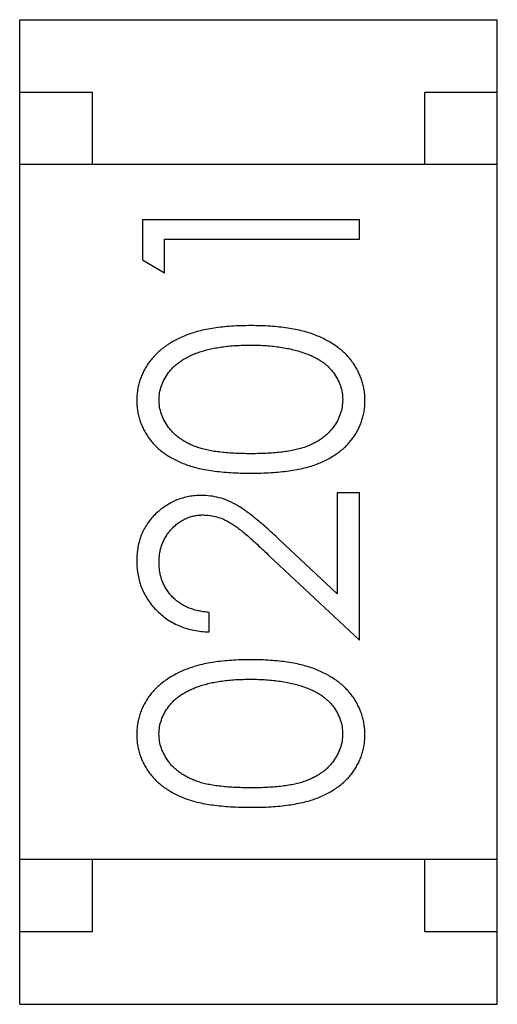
# Model space of a CAD drawing. Header units: millimetres. Extents: x 453.6 to 545.9, y 214.7 to 294.3.
# Tile 27 of 58: x 496.189 to 496.519, y 263.742 to 264.423. Entities that reach past the tile are written whole.
import ezdxf

# ---------------------------------------------------------------- set-up
doc = ezdxf.new("R2010")
doc.units = ezdxf.units.MM
doc.header["$LTSCALE"] = 30.734
doc.layers.get('0').update_dxf_attribs({"linetype": 'CONTINUOUS'})

msp = doc.modelspace()

# ---------------------------------------------------------------- linework, layer by layer
at = {"linetype": 'Continuous'}
for p, q in [((496.18894, 263.74252), (496.18906, 264.42252)), ((496.18906, 264.42252), (496.51906, 264.42246)), ((496.51894, 263.74246), (496.51906, 264.42246)), ((496.18905, 264.37252), (496.23905, 264.37251)), ((496.23905, 264.37251), (496.23904, 264.32251)), ((496.46904, 264.32247), (496.46905, 264.37247)), ((496.46905, 264.37247), (496.51905, 264.37246)), ((496.51904, 264.32246), (496.18904, 264.32252)), ((496.27375, 264.28431), (496.27375, 264.25658)), ((496.42375, 264.28429), (496.27375, 264.28431)), ((496.42375, 264.27082), (496.42375, 264.28429)), ((496.28913, 264.24777), (496.28914, 264.27085)), ((496.28914, 264.27085), (496.42375, 264.27082)), ((496.27375, 264.25658), (496.28913, 264.24777)), ((496.40834, 264.09583), (496.40832, 264.02602)), ((496.42372, 264.09582), (496.40834, 264.09583)), ((496.4237, 263.9939), (496.42372, 264.09582)), ((496.40832, 264.02602), (496.36828, 264.06356)), ((496.36163, 264.05208), (496.4237, 263.9939)), ((496.31986, 263.99969), (496.31986, 264.01315)), ((496.51896, 263.84246), (496.18896, 263.84252)), ((496.23896, 263.84251), (496.23895, 263.79251)), ((496.46895, 263.79247), (496.46896, 263.84247)), ((496.23895, 263.79251), (496.18895, 263.79252)), ((496.51895, 263.79246), (496.46895, 263.79247)), ((496.18894, 263.74252), (496.51894, 263.74246))]:
    msp.add_line(p, q, dxfattribs=at)
for points, knots in [([(496.3488, 264.21122), (496.3465, 264.21119), (496.34201, 264.21114), (496.33544, 264.21086), (496.32924, 264.21032), (496.32339, 264.20957), (496.31792, 264.20862), (496.31279, 264.20746), (496.30804, 264.20604), (496.30362, 264.20446), (496.29954, 264.20263), (496.29569, 264.20073), (496.29214, 264.1986), (496.28883, 264.19637), (496.28581, 264.19394), (496.28303, 264.19139), (496.28051, 264.18867), (496.27828, 264.18579), (496.27628, 264.18282), (496.27458, 264.17972), (496.27312, 264.17655), (496.27195, 264.17329), (496.27101, 264.16996), (496.27035, 264.16654), (496.26995, 264.16303), (496.26991, 264.16066), (496.26989, 264.15946)], [0, 0, 0, 0, 0.065278, 0.127205, 0.186168, 0.241675, 0.294115, 0.343609, 0.390387, 0.434463, 0.476646, 0.517002, 0.555936, 0.593716, 0.630057, 0.665601, 0.700745, 0.734917, 0.768681, 0.802087, 0.834849, 0.867433, 0.900138, 0.932806, 0.966212, 1, 1, 1, 1]), ([(496.42758, 264.15943), (496.42756, 264.16063), (496.42753, 264.163), (496.42707, 264.16652), (496.42643, 264.16995), (496.4255, 264.1733), (496.42427, 264.17656), (496.42285, 264.17976), (496.42108, 264.18285), (496.41911, 264.18586), (496.41685, 264.18875), (496.41432, 264.19148), (496.41155, 264.19409), (496.4085, 264.19649), (496.4052, 264.19874), (496.40163, 264.20081), (496.39783, 264.20274), (496.39376, 264.20452), (496.38938, 264.20614), (496.38463, 264.20746), (496.37954, 264.20864), (496.37409, 264.2096), (496.36827, 264.2103), (496.3621, 264.21085), (496.35556, 264.21114), (496.3511, 264.21119), (496.3488, 264.21122)], [0, 0, 0, 0, 0.033824, 0.067298, 0.10028, 0.133019, 0.165736, 0.198792, 0.232372, 0.266409, 0.301016, 0.336196, 0.371972, 0.408574, 0.446394, 0.485225, 0.525372, 0.567224, 0.611081, 0.65775, 0.70702, 0.759235, 0.814484, 0.873227, 0.934937, 1, 1, 1, 1]), ([(496.28527, 264.15991), (496.28536, 264.16155), (496.28553, 264.16483), (496.28677, 264.16969), (496.28892, 264.17435), (496.29126, 264.1781), (496.29355, 264.18096), (496.29556, 264.18301), (496.29777, 264.18497), (496.30026, 264.18677), (496.30297, 264.18845), (496.30592, 264.19), (496.30909, 264.19146), (496.31251, 264.19278), (496.31619, 264.19393), (496.32009, 264.19501), (496.32427, 264.19581), (496.32867, 264.19656), (496.33334, 264.19706), (496.33824, 264.19752), (496.34341, 264.19769), (496.34694, 264.19774), (496.34874, 264.19776)], [0, 0, 0, 0, 0.059689, 0.119507, 0.181075, 0.246162, 0.279894, 0.314468, 0.350403, 0.387474, 0.426147, 0.466624, 0.508745, 0.553328, 0.600058, 0.649177, 0.700552, 0.754894, 0.811825, 0.871514, 0.934319, 1, 1, 1, 1]), ([(496.34874, 264.19776), (496.35054, 264.19774), (496.35409, 264.19771), (496.35931, 264.19744), (496.36433, 264.19697), (496.36915, 264.1964), (496.37375, 264.19556), (496.37818, 264.19463), (496.38239, 264.19345), (496.38511, 264.19253), (496.38645, 264.19207)], [0, 0, 0, 0, 0.141157, 0.277773, 0.409244, 0.535676, 0.657497, 0.775458, 0.889412, 1, 1, 1, 1]), ([(496.38645, 264.19207), (496.3875, 264.19169), (496.38954, 264.19093), (496.39247, 264.18959), (496.3952, 264.18813), (496.39772, 264.18653), (496.40003, 264.18478), (496.40217, 264.18293), (496.40408, 264.18092), (496.40633, 264.17811), (496.40868, 264.17442), (496.41067, 264.16972), (496.41199, 264.16487), (496.41213, 264.16155), (496.41219, 264.15989)], [0, 0, 0, 0, 0.075949, 0.148549, 0.218996, 0.286119, 0.351826, 0.416074, 0.478265, 0.540325, 0.660405, 0.774606, 0.887187, 1, 1, 1, 1]), ([(496.26989, 264.15946), (496.26991, 264.15828), (496.26994, 264.15595), (496.27035, 264.15249), (496.271, 264.14912), (496.27196, 264.14583), (496.27311, 264.14262), (496.27457, 264.1395), (496.27629, 264.13647), (496.27823, 264.13351), (496.28046, 264.13071), (496.28289, 264.12803), (496.28562, 264.12558), (496.28857, 264.12324), (496.29179, 264.1211), (496.29523, 264.11906), (496.29893, 264.11724), (496.3029, 264.11557), (496.3072, 264.11409), (496.3119, 264.11281), (496.31701, 264.11169), (496.32256, 264.11084), (496.32852, 264.11015), (496.3349, 264.10965), (496.34171, 264.10934), (496.34638, 264.10931), (496.34878, 264.1093)], [0, 0, 0, 0, 0.033742, 0.066533, 0.099153, 0.13154, 0.164087, 0.196563, 0.229707, 0.263315, 0.297504, 0.331686, 0.366482, 0.4021, 0.438958, 0.476748, 0.515985, 0.556589, 0.599519, 0.645765, 0.695487, 0.748721, 0.805687, 0.866754, 0.931405, 1, 1, 1, 1]), ([(496.34873, 264.12276), (496.34671, 264.12277), (496.3428, 264.12278), (496.33714, 264.12304), (496.33186, 264.12338), (496.32696, 264.1239), (496.32243, 264.1245), (496.3183, 264.12533), (496.31454, 264.12624), (496.31113, 264.12733), (496.30801, 264.12858), (496.30511, 264.12993), (496.30241, 264.13143), (496.2999, 264.13306), (496.29757, 264.13481), (496.29544, 264.1367), (496.2935, 264.13872), (496.29126, 264.14158), (496.2889, 264.14532), (496.28676, 264.15003), (496.28553, 264.15493), (496.28536, 264.15825), (496.28527, 264.15991)], [0, 0, 0, 0, 0.073302, 0.142286, 0.206253, 0.266017, 0.321612, 0.372532, 0.419497, 0.462398, 0.502825, 0.541489, 0.579034, 0.615143, 0.650298, 0.684912, 0.718701, 0.752189, 0.817245, 0.879117, 0.939613, 1, 1, 1, 1]), ([(496.41219, 264.15989), (496.41211, 264.15824), (496.41194, 264.15493), (496.41064, 264.15006), (496.40857, 264.14532), (496.40619, 264.14156), (496.40389, 264.13871), (496.40197, 264.13665), (496.39981, 264.13476), (496.3975, 264.13298), (496.39499, 264.13135), (496.39228, 264.12989), (496.38938, 264.12853), (496.38627, 264.12729), (496.38286, 264.1262), (496.37909, 264.12528), (496.37494, 264.12452), (496.37044, 264.12384), (496.36554, 264.12339), (496.36027, 264.12303), (496.35462, 264.12277), (496.35073, 264.12276), (496.34873, 264.12276)], [0, 0, 0, 0, 0.060034, 0.120278, 0.182348, 0.247919, 0.281641, 0.315701, 0.350322, 0.385703, 0.421819, 0.459196, 0.497866, 0.538301, 0.58121, 0.628183, 0.679403, 0.734699, 0.794074, 0.858416, 0.927049, 1, 1, 1, 1]), ([(496.34878, 264.1093), (496.35117, 264.10931), (496.35581, 264.10934), (496.36257, 264.10964), (496.36893, 264.11014), (496.37487, 264.11086), (496.38041, 264.11176), (496.38555, 264.11281), (496.39027, 264.11414), (496.39461, 264.11565), (496.39861, 264.11734), (496.40233, 264.1192), (496.4058, 264.12121), (496.409, 264.12339), (496.41198, 264.12569), (496.41471, 264.12816), (496.41714, 264.13082), (496.41934, 264.13361), (496.42126, 264.13653), (496.42295, 264.13955), (496.42441, 264.14264), (496.42554, 264.14584), (496.42645, 264.14911), (496.42711, 264.15246), (496.42752, 264.15592), (496.42756, 264.15825), (496.42758, 264.15943)], [0, 0, 0, 0, 0.068113, 0.132564, 0.193427, 0.250218, 0.303569, 0.353576, 0.400235, 0.443586, 0.484619, 0.524292, 0.56238, 0.599049, 0.63494, 0.669782, 0.704009, 0.737842, 0.771098, 0.803896, 0.836415, 0.868639, 0.900715, 0.933378, 0.966213, 1, 1, 1, 1]), ([(496.31447, 264.09392), (496.31298, 264.09388), (496.31006, 264.09379), (496.30575, 264.09322), (496.3016, 264.09221), (496.29758, 264.09088), (496.29374, 264.08907), (496.29004, 264.0869), (496.28646, 264.08437), (496.28311, 264.08143), (496.27997, 264.07824), (496.27731, 264.07469), (496.275, 264.07094), (496.27308, 264.06695), (496.27165, 264.0627), (496.27063, 264.05821), (496.26998, 264.05349), (496.26991, 264.05026), (496.26987, 264.04862)], [0, 0, 0, 0, 0.06271, 0.123347, 0.183401, 0.242828, 0.302097, 0.36242, 0.423725, 0.487032, 0.550491, 0.612709, 0.674265, 0.73617, 0.799211, 0.863483, 0.930525, 1, 1, 1, 1]), ([(496.36828, 264.06356), (496.36674, 264.065), (496.36377, 264.06777), (496.35942, 264.07172), (496.35529, 264.07528), (496.35141, 264.07847), (496.34779, 264.08133), (496.3444, 264.08379), (496.34125, 264.0859), (496.33743, 264.08823), (496.33268, 264.09055), (496.32678, 264.09247), (496.3207, 264.0937), (496.31656, 264.09385), (496.31447, 264.09392)], [0, 0, 0, 0, 0.09953, 0.192079, 0.277712, 0.357454, 0.429648, 0.495771, 0.555538, 0.608657, 0.707578, 0.804328, 0.901298, 1, 1, 1, 1]), ([(496.28525, 264.04792), (496.28528, 264.04904), (496.28534, 264.05125), (496.28577, 264.05448), (496.28646, 264.05758), (496.28746, 264.06055), (496.28872, 264.06339), (496.29027, 264.06609), (496.29212, 264.06864), (496.2942, 264.07106), (496.29648, 264.07326), (496.29891, 264.07516), (496.30142, 264.07681), (496.30406, 264.07816), (496.30681, 264.07919), (496.30967, 264.0799), (496.31263, 264.08038), (496.31464, 264.08043), (496.31567, 264.08046)], [0, 0, 0, 0, 0.068027, 0.133505, 0.19695, 0.26027, 0.322741, 0.384982, 0.448465, 0.513424, 0.578224, 0.640011, 0.700094, 0.760067, 0.819012, 0.877878, 0.938035, 1, 1, 1, 1]), ([(496.31567, 264.08046), (496.31729, 264.0804), (496.32053, 264.08027), (496.32532, 264.07923), (496.32997, 264.07753), (496.33377, 264.07555), (496.33689, 264.0735), (496.33958, 264.07162), (496.3425, 264.06927), (496.34579, 264.06661), (496.34933, 264.06353), (496.35317, 264.06007), (496.35732, 264.05622), (496.36016, 264.0535), (496.36163, 264.05208)], [0, 0, 0, 0, 0.088014, 0.174976, 0.2638, 0.355443, 0.406413, 0.465519, 0.533076, 0.609353, 0.693899, 0.787171, 0.889197, 1, 1, 1, 1]), ([(496.26987, 264.04862), (496.2699, 264.04694), (496.26998, 264.04365), (496.27065, 264.03881), (496.27177, 264.03419), (496.27329, 264.02976), (496.2753, 264.02555), (496.27772, 264.02153), (496.28057, 264.0177), (496.28388, 264.01415), (496.28749, 264.01089), (496.29139, 264.00801), (496.29554, 264.00557), (496.29994, 264.00355), (496.30456, 264.00191), (496.30945, 264.00076), (496.31456, 263.99995), (496.31807, 263.99978), (496.31986, 263.99969)], [0, 0, 0, 0, 0.06445, 0.126725, 0.187421, 0.247417, 0.306749, 0.366595, 0.427749, 0.490235, 0.553031, 0.614805, 0.676505, 0.738096, 0.801021, 0.864897, 0.931209, 1, 1, 1, 1]), ([(496.31986, 264.01315), (496.31853, 264.01328), (496.31592, 264.01353), (496.31215, 264.01427), (496.30859, 264.01522), (496.30527, 264.01645), (496.30219, 264.01797), (496.29933, 264.01971), (496.29669, 264.0217), (496.29432, 264.02396), (496.29219, 264.02642), (496.29031, 264.02904), (496.28874, 264.03182), (496.28748, 264.03476), (496.28649, 264.03784), (496.28576, 264.04106), (496.28534, 264.04444), (496.28528, 264.04675), (496.28525, 264.04792)], [0, 0, 0, 0, 0.073648, 0.143686, 0.210962, 0.275557, 0.338064, 0.399311, 0.4594, 0.51934, 0.579024, 0.637809, 0.695959, 0.754122, 0.813113, 0.873453, 0.935561, 1, 1, 1, 1]), ([(496.34876, 263.98045), (496.34646, 263.98043), (496.34197, 263.98037), (496.3354, 263.98009), (496.3292, 263.97955), (496.32335, 263.9788), (496.31787, 263.97785), (496.31275, 263.97669), (496.308, 263.97527), (496.30358, 263.97369), (496.2995, 263.97186), (496.29565, 263.96996), (496.2921, 263.96783), (496.28879, 263.9656), (496.28577, 263.96318), (496.28299, 263.96062), (496.28047, 263.9579), (496.27824, 263.95502), (496.27624, 263.95205), (496.27454, 263.94895), (496.27308, 263.94579), (496.27191, 263.94252), (496.27097, 263.93919), (496.27031, 263.93577), (496.26991, 263.93226), (496.26987, 263.92989), (496.26985, 263.92869)], [0, 0, 0, 0, 0.065278, 0.127205, 0.186168, 0.241675, 0.294115, 0.343609, 0.390387, 0.434463, 0.476646, 0.517002, 0.555936, 0.593716, 0.630057, 0.665601, 0.700745, 0.734917, 0.768681, 0.802087, 0.834849, 0.867433, 0.900138, 0.932806, 0.966212, 1, 1, 1, 1]), ([(496.42754, 263.92867), (496.42752, 263.92986), (496.42749, 263.93223), (496.42703, 263.93575), (496.42639, 263.93919), (496.42546, 263.94253), (496.42423, 263.94579), (496.42281, 263.94899), (496.42104, 263.95208), (496.41907, 263.95509), (496.41681, 263.95798), (496.41428, 263.96071), (496.41151, 263.96332), (496.40845, 263.96572), (496.40516, 263.96797), (496.40159, 263.97004), (496.39779, 263.97197), (496.39372, 263.97375), (496.38934, 263.97537), (496.38459, 263.97669), (496.3795, 263.97787), (496.37405, 263.97883), (496.36823, 263.97953), (496.36206, 263.98009), (496.35552, 263.98037), (496.35105, 263.98042), (496.34876, 263.98045)], [0, 0, 0, 0, 0.033824, 0.067298, 0.10028, 0.133019, 0.165736, 0.198792, 0.232372, 0.266409, 0.301016, 0.336196, 0.371972, 0.408574, 0.446394, 0.485225, 0.525372, 0.567224, 0.611081, 0.65775, 0.70702, 0.759235, 0.814484, 0.873227, 0.934937, 1, 1, 1, 1]), ([(496.28523, 263.92914), (496.28532, 263.93078), (496.28549, 263.93406), (496.28673, 263.93892), (496.28888, 263.94358), (496.29122, 263.94733), (496.29351, 263.95019), (496.29551, 263.95224), (496.29773, 263.9542), (496.30022, 263.956), (496.30293, 263.95768), (496.30588, 263.95923), (496.30905, 263.96069), (496.31247, 263.96201), (496.31615, 263.96316), (496.32005, 263.96424), (496.32423, 263.96504), (496.32863, 263.96579), (496.3333, 263.96629), (496.3382, 263.96675), (496.34337, 263.96692), (496.3469, 263.96697), (496.3487, 263.96699)], [0, 0, 0, 0, 0.059689, 0.119507, 0.181075, 0.246162, 0.279894, 0.314468, 0.350403, 0.387474, 0.426147, 0.466624, 0.508745, 0.553328, 0.600058, 0.649177, 0.700552, 0.754894, 0.811825, 0.871514, 0.934319, 1, 1, 1, 1]), ([(496.3487, 263.96699), (496.3505, 263.96697), (496.35405, 263.96694), (496.35927, 263.96667), (496.36429, 263.96621), (496.36911, 263.96563), (496.37371, 263.96479), (496.37814, 263.96386), (496.38235, 263.96268), (496.38507, 263.96176), (496.38641, 263.96131)], [0, 0, 0, 0, 0.141157, 0.277773, 0.409244, 0.535676, 0.657497, 0.775458, 0.889412, 1, 1, 1, 1]), ([(496.38641, 263.96131), (496.38745, 263.96092), (496.3895, 263.96016), (496.39243, 263.95882), (496.39516, 263.95736), (496.39768, 263.95576), (496.39999, 263.95401), (496.40213, 263.95216), (496.40404, 263.95015), (496.40628, 263.94734), (496.40864, 263.94366), (496.41063, 263.93895), (496.41195, 263.9341), (496.41209, 263.93078), (496.41215, 263.92912)], [0, 0, 0, 0, 0.075949, 0.148549, 0.218996, 0.286119, 0.351826, 0.416074, 0.478265, 0.540325, 0.660405, 0.774606, 0.887187, 1, 1, 1, 1]), ([(496.26985, 263.92869), (496.26987, 263.92751), (496.2699, 263.92518), (496.27031, 263.92172), (496.27096, 263.91835), (496.27191, 263.91506), (496.27307, 263.91185), (496.27453, 263.90873), (496.27625, 263.9057), (496.27819, 263.90274), (496.28042, 263.89994), (496.28285, 263.89726), (496.28558, 263.89481), (496.28853, 263.89247), (496.29175, 263.89033), (496.29519, 263.88829), (496.29889, 263.88647), (496.30286, 263.8848), (496.30716, 263.88332), (496.31186, 263.88204), (496.31697, 263.88092), (496.32252, 263.88008), (496.32848, 263.87938), (496.33486, 263.87888), (496.34167, 263.87857), (496.34634, 263.87854), (496.34874, 263.87853)], [0, 0, 0, 0, 0.033742, 0.066533, 0.099153, 0.13154, 0.164087, 0.196563, 0.229707, 0.263315, 0.297504, 0.331686, 0.366482, 0.4021, 0.438958, 0.476748, 0.515985, 0.556589, 0.599519, 0.645765, 0.695487, 0.748721, 0.805687, 0.866754, 0.931405, 1, 1, 1, 1]), ([(496.34869, 263.89199), (496.34667, 263.892), (496.34276, 263.89201), (496.3371, 263.89227), (496.33182, 263.89261), (496.32692, 263.89313), (496.32239, 263.89373), (496.31826, 263.89456), (496.3145, 263.89547), (496.31109, 263.89656), (496.30797, 263.89781), (496.30507, 263.89916), (496.30237, 263.90066), (496.29986, 263.90229), (496.29753, 263.90404), (496.2954, 263.90593), (496.29346, 263.90795), (496.29122, 263.91081), (496.28886, 263.91455), (496.28672, 263.91926), (496.28549, 263.92416), (496.28532, 263.92748), (496.28523, 263.92914)], [0, 0, 0, 0, 0.073302, 0.142286, 0.206253, 0.266017, 0.321612, 0.372532, 0.419497, 0.462398, 0.502825, 0.541489, 0.579034, 0.615143, 0.650298, 0.684912, 0.718701, 0.752189, 0.817245, 0.879117, 0.939613, 1, 1, 1, 1]), ([(496.41215, 263.92912), (496.41207, 263.92747), (496.4119, 263.92416), (496.4106, 263.91929), (496.40853, 263.91455), (496.40615, 263.91079), (496.40385, 263.90794), (496.40193, 263.90588), (496.39977, 263.90399), (496.39746, 263.90222), (496.39495, 263.90058), (496.39224, 263.89912), (496.38934, 263.89776), (496.38623, 263.89652), (496.38282, 263.89543), (496.37905, 263.89451), (496.3749, 263.89375), (496.37039, 263.89307), (496.3655, 263.89262), (496.36023, 263.89226), (496.35458, 263.892), (496.35069, 263.892), (496.34869, 263.89199)], [0, 0, 0, 0, 0.060034, 0.120278, 0.182348, 0.247919, 0.281641, 0.315701, 0.350322, 0.385703, 0.421819, 0.459196, 0.497866, 0.538301, 0.58121, 0.628183, 0.679403, 0.734699, 0.794074, 0.858416, 0.927049, 1, 1, 1, 1]), ([(496.34874, 263.87853), (496.35113, 263.87854), (496.35577, 263.87857), (496.36253, 263.87887), (496.36889, 263.87937), (496.37483, 263.88009), (496.38037, 263.88099), (496.38551, 263.88204), (496.39023, 263.88337), (496.39457, 263.88488), (496.39857, 263.88657), (496.40229, 263.88843), (496.40576, 263.89044), (496.40896, 263.89263), (496.41194, 263.89492), (496.41467, 263.89739), (496.4171, 263.90005), (496.4193, 263.90284), (496.42122, 263.90577), (496.42291, 263.90878), (496.42437, 263.91187), (496.4255, 263.91507), (496.42641, 263.91834), (496.42707, 263.92169), (496.42748, 263.92515), (496.42752, 263.92748), (496.42754, 263.92867)], [0, 0, 0, 0, 0.068113, 0.132564, 0.193427, 0.250218, 0.303569, 0.353576, 0.400235, 0.443586, 0.484619, 0.524292, 0.56238, 0.599049, 0.63494, 0.669782, 0.704009, 0.737842, 0.771098, 0.803896, 0.836415, 0.868639, 0.900715, 0.933378, 0.966213, 1, 1, 1, 1])]:
    msp.add_open_spline(points, degree=3, knots=knots, dxfattribs=at)

doc.saveas('drawing.dxf')
